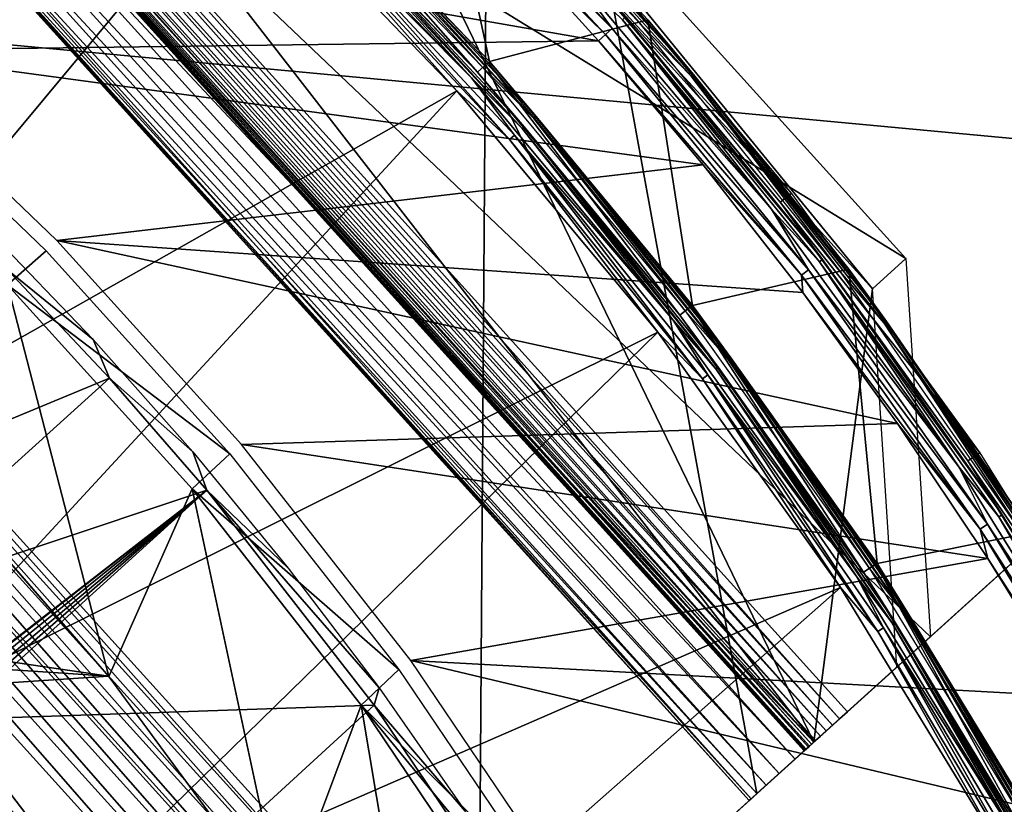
# Model space of a CAD drawing. Header units: millimetres. Extents: x -30.2 to 30.2, y -30.2 to 30.2.
# Tile 253 of 256: x 18.6 to 25.3, y 14.5 to 19.8. Entities that reach past the tile are written whole.
import ezdxf

# ---------------------------------------------------------------- set-up
doc = ezdxf.new("R2010")
doc.units = ezdxf.units.MM
doc.header["$LTSCALE"] = 52.148148
for name, color, linetype in [('1', 7, 'CONTINUOUS'), ('109', 7, 'CONTINUOUS'), ('11', 7, 'CONTINUOUS'), ('13', 7, 'CONTINUOUS'), ('146', 7, 'CONTINUOUS'), ('155', 7, 'CONTINUOUS'), ('157', 7, 'CONTINUOUS'), ('23', 7, 'CONTINUOUS'), ('296', 7, 'CONTINUOUS'), ('297', 7, 'CONTINUOUS'), ('299', 7, 'CONTINUOUS'), ('3', 7, 'CONTINUOUS'), ('300', 7, 'CONTINUOUS'), ('301', 7, 'CONTINUOUS'), ('302', 7, 'CONTINUOUS'), ('303', 7, 'CONTINUOUS'), ('304', 7, 'CONTINUOUS'), ('305', 7, 'CONTINUOUS'), ('306', 7, 'CONTINUOUS'), ('307', 7, 'CONTINUOUS'), ('308', 7, 'CONTINUOUS'), ('309', 7, 'CONTINUOUS'), ('32', 7, 'CONTINUOUS'), ('5', 7, 'CONTINUOUS'), ('6', 7, 'CONTINUOUS'), ('65', 7, 'CONTINUOUS'), ('66', 7, 'CONTINUOUS'), ('68', 7, 'CONTINUOUS'), ('69', 7, 'CONTINUOUS'), ('82', 7, 'CONTINUOUS'), ('9', 7, 'CONTINUOUS'), ('95', 7, 'CONTINUOUS')]:
    doc.layers.add(name, color=color, linetype=linetype)

msp = doc.modelspace()

# ---------------------------------------------------------------- linework, layer by layer
at = {"layer": '1', "color": 251, "linetype": 'Continuous', "true_color": 0x4c4c4c}
for points in [[(20.1019, 20.8499, 6.0125), (18.5263, 22.2617, 6.0125), (15.063, 17.6365, 6.367), (20.1019, 20.8499, 6.0125)], [(16.4003, 16.4003, 6.367), (20.1019, 20.8499, 6.0125), (15.063, 17.6365, 6.367), (16.4003, 16.4003, 6.367)], [(21.5702, 19.327, 6.0125), (20.1019, 20.8499, 6.0125), (16.4003, 16.4003, 6.367), (21.5702, 19.327, 6.0125)], [(17.6365, 15.063, 6.367), (21.5702, 19.327, 6.0125), (16.4003, 16.4003, 6.367), (17.6365, 15.063, 6.367)], [(22.9234, 17.7009, 6.0125), (21.5702, 19.327, 6.0125), (17.6365, 15.063, 6.367), (22.9234, 17.7009, 6.0125)], [(18.764, 13.6328, 6.367), (22.9234, 17.7009, 6.0125), (17.6365, 15.063, 6.367), (18.764, 13.6328, 6.367)], [(24.1543, 15.9804, 6.0125), (22.9234, 17.7009, 6.0125), (18.764, 13.6328, 6.367), (24.1543, 15.9804, 6.0125)], [(19.7757, 12.1186, 6.367), (24.1543, 15.9804, 6.0125), (18.764, 13.6328, 6.367), (19.7757, 12.1186, 6.367)], [(25.2564, 14.1746, 6.0125), (24.1543, 15.9804, 6.0125), (19.7757, 12.1186, 6.367), (25.2564, 14.1746, 6.0125)], [(18.764, 13.6328, 6.367), (17.6365, 15.063, 6.367), (14.0749, 10.226, 6.644), (18.764, 13.6328, 6.367)]]:
    msp.add_3dface(points, dxfattribs=at)
at = {"layer": '109', "color": 251, "linetype": 'Continuous', "true_color": 0x4c4c4c}
for points in [[(17.967, 15.0339, -71.7), (18.18, 15.0918, -48.7), (19.0689, 13.6091, -71.7), (17.967, 15.0339, -71.7)], [(18.18, 15.0918, -48.7), (19.3056, 13.6211, -48.7), (19.0689, 13.6091, -71.7), (18.18, 15.0918, -48.7)]]:
    msp.add_3dface(points, dxfattribs=at)
at = {"layer": '11', "color": 4, "linetype": 'Continuous'}
for points in [[(21.7894, 19.5234, -0.1933), (20.3061, 21.0618, -0.1933), (20.6816, 20.6816, -0.1429), (21.7894, 19.5234, -0.1933)], [(20.2639, 21.018, -0.0562), (21.7441, 19.4828, -0.0562), (20.667, 20.667, -0.0962), (20.2639, 21.018, -0.0562)], [(20.6816, 20.6816, -0.1429), (20.667, 20.667, -0.0962), (22.0887, 19.1399, -0.0962), (20.6816, 20.6816, -0.1429)], [(20.667, 20.667, -0.0962), (21.7441, 19.4828, -0.0562), (22.0887, 19.1399, -0.0962), (20.667, 20.667, -0.0962)], [(22.1043, 19.1535, -0.1429), (21.7894, 19.5234, -0.1933), (20.6816, 20.6816, -0.1429), (22.1043, 19.1535, -0.1429)], [(22.1043, 19.1535, -0.1429), (20.6816, 20.6816, -0.1429), (22.0887, 19.1399, -0.0962), (22.1043, 19.1535, -0.1429)], [(23.1564, 17.8808, -0.1933), (21.7894, 19.5234, -0.1933), (22.1043, 19.1535, -0.1429), (23.1564, 17.8808, -0.1933)], [(21.7441, 19.4828, -0.0562), (23.1082, 17.8436, -0.0562), (22.0887, 19.1399, -0.0962), (21.7441, 19.4828, -0.0562)], [(22.1043, 19.1535, -0.1429), (22.0887, 19.1399, -0.0962), (23.3978, 17.5154, -0.0962), (22.1043, 19.1535, -0.1429)], [(22.0887, 19.1399, -0.0962), (23.1082, 17.8436, -0.0562), (23.3978, 17.5154, -0.0962), (22.0887, 19.1399, -0.0962)], [(23.4144, 17.5278, -0.1429), (23.1564, 17.8808, -0.1933), (22.1043, 19.1535, -0.1429), (23.4144, 17.5278, -0.1429)], [(23.4144, 17.5278, -0.1429), (22.1043, 19.1535, -0.1429), (23.3978, 17.5154, -0.0962), (23.4144, 17.5278, -0.1429)], [(23.1082, 17.8436, -0.0562), (24.3491, 16.1092, -0.0562), (23.3978, 17.5154, -0.0962), (23.1082, 17.8436, -0.0562)], [(24.3998, 16.1428, -0.1933), (23.1564, 17.8808, -0.1933), (23.4144, 17.5278, -0.1429), (24.3998, 16.1428, -0.1933)], [(23.4144, 17.5278, -0.1429), (23.3978, 17.5154, -0.0962), (24.5877, 15.8016, -0.0962), (23.4144, 17.5278, -0.1429)], [(23.3978, 17.5154, -0.0962), (24.3491, 16.1092, -0.0562), (24.5877, 15.8016, -0.0962), (23.3978, 17.5154, -0.0962)], [(24.6052, 15.8128, -0.1429), (24.3998, 16.1428, -0.1933), (23.4144, 17.5278, -0.1429), (24.6052, 15.8128, -0.1429)], [(24.6052, 15.8128, -0.1429), (23.4144, 17.5278, -0.1429), (24.5877, 15.8016, -0.0962), (24.6052, 15.8128, -0.1429)], [(25.5131, 14.3186, -0.1933), (24.3998, 16.1428, -0.1933), (24.6052, 15.8128, -0.1429), (25.5131, 14.3186, -0.1933)], [(24.3491, 16.1092, -0.0562), (25.46, 14.2888, -0.0562), (24.5877, 15.8016, -0.0962), (24.3491, 16.1092, -0.0562)], [(24.6052, 15.8128, -0.1429), (24.5877, 15.8016, -0.0962), (25.6524, 14.0072, -0.0962), (24.6052, 15.8128, -0.1429)], [(24.5877, 15.8016, -0.0962), (25.46, 14.2888, -0.0562), (25.6524, 14.0072, -0.0962), (24.5877, 15.8016, -0.0962)], [(25.6706, 14.0172, -0.1429), (25.5131, 14.3186, -0.1933), (24.6052, 15.8128, -0.1429), (25.6706, 14.0172, -0.1429)], [(25.6706, 14.0172, -0.1429), (24.6052, 15.8128, -0.1429), (25.6524, 14.0072, -0.0962), (25.6706, 14.0172, -0.1429)]]:
    msp.add_3dface(points, dxfattribs=at)
at = {"layer": '13', "color": 4, "linetype": 'Continuous'}
for points in [[(21.3851, 21.3851, -29.7933), (22.8562, 19.805, -29.7933), (21.7512, 21.0049, -29.8463), (21.3851, 21.3851, -29.7933)], [(22.8138, 19.7683, -29.939), (21.3454, 21.3454, -29.939), (21.7374, 20.9916, -29.8961), (22.8138, 19.7683, -29.939)], [(21.7512, 21.0049, -29.8463), (23.1635, 19.4365, -29.8463), (21.7374, 20.9916, -29.8961), (21.7512, 21.0049, -29.8463)], [(23.1635, 19.4365, -29.8463), (23.1488, 19.4241, -29.8961), (21.7374, 20.9916, -29.8961), (23.1635, 19.4365, -29.8463)], [(23.1488, 19.4241, -29.8961), (22.8138, 19.7683, -29.939), (21.7374, 20.9916, -29.8961), (23.1488, 19.4241, -29.8961)], [(21.7512, 21.0049, -29.8463), (22.8562, 19.805, -29.7933), (23.1635, 19.4365, -29.8463), (21.7512, 21.0049, -29.8463)], [(24.1659, 18.0904, -29.939), (22.8138, 19.7683, -29.939), (23.1488, 19.4241, -29.8961), (24.1659, 18.0904, -29.939)], [(22.8562, 19.805, -29.7933), (24.2109, 18.124, -29.7933), (23.1635, 19.4365, -29.8463), (22.8562, 19.805, -29.7933)], [(23.1635, 19.4365, -29.8463), (24.4629, 17.7733, -29.8463), (23.1488, 19.4241, -29.8961), (23.1635, 19.4365, -29.8463)], [(23.1635, 19.4365, -29.8463), (24.2109, 18.124, -29.7933), (24.4629, 17.7733, -29.8463), (23.1635, 19.4365, -29.8463)], [(24.4629, 17.7733, -29.8463), (24.4474, 17.7621, -29.8961), (23.1488, 19.4241, -29.8961), (24.4629, 17.7733, -29.8463)], [(24.4474, 17.7621, -29.8961), (24.1659, 18.0904, -29.939), (23.1488, 19.4241, -29.8961), (24.4474, 17.7621, -29.8961)], [(24.2109, 18.124, -29.7933), (25.4421, 16.3507, -29.7933), (24.4629, 17.7733, -29.8463), (24.2109, 18.124, -29.7933)], [(25.3949, 16.3203, -29.939), (24.1659, 18.0904, -29.939), (24.4474, 17.7621, -29.8961), (25.3949, 16.3203, -29.939)], [(24.4629, 17.7733, -29.8463), (25.6431, 16.0236, -29.8463), (24.4474, 17.7621, -29.8961), (24.4629, 17.7733, -29.8463)], [(24.4629, 17.7733, -29.8463), (25.4421, 16.3507, -29.7933), (25.6431, 16.0236, -29.8463), (24.4629, 17.7733, -29.8463)], [(25.6431, 16.0236, -29.8463), (25.6268, 16.0134, -29.8961), (24.4474, 17.7621, -29.8961), (25.6431, 16.0236, -29.8463)], [(25.6268, 16.0134, -29.8961), (25.3949, 16.3203, -29.939), (24.4474, 17.7621, -29.8961), (25.6268, 16.0134, -29.8961)]]:
    msp.add_3dface(points, dxfattribs=at)
at = {"layer": '146', "color": 251, "linetype": 'Continuous', "true_color": 0x4c4c4c}
for points in [[(19.1215, 17.6499, -46), (18.5459, 18.1191, -48.7), (18.4214, 18.3794, -46), (19.1215, 17.6499, -46)], [(18.5459, 18.1191, -48.7), (19.1215, 17.6499, -46), (19.2309, 17.3904, -48.7), (18.5459, 18.1191, -48.7)], [(19.1215, 17.6499, -46), (19.7931, 16.8933, -46), (19.2309, 17.3904, -48.7), (19.1215, 17.6499, -46)], [(19.7931, 16.8933, -46), (19.8873, 16.6357, -48.7), (19.2309, 17.3904, -48.7), (19.7931, 16.8933, -46)], [(20.4349, 16.111, -46), (19.8873, 16.6357, -48.7), (19.7931, 16.8933, -46), (20.4349, 16.111, -46)], [(21.0136, 15.1872, -48.7), (19.8873, 16.6357, -48.7), (21.0459, 15.3042, -46), (21.0136, 15.1872, -48.7)], [(21.0459, 15.3042, -46), (19.8873, 16.6357, -48.7), (20.4349, 16.111, -46), (21.0459, 15.3042, -46)], [(21.625, 14.4744, -46), (21.0136, 15.1872, -48.7), (21.0459, 15.3042, -46), (21.625, 14.4744, -46)], [(22.0292, 13.6734, -48.7), (21.0136, 15.1872, -48.7), (21.625, 14.4744, -46), (22.0292, 13.6734, -48.7)]]:
    msp.add_3dface(points, dxfattribs=at)
at = {"layer": '155', "color": 251, "linetype": 'Continuous', "true_color": 0x4c4c4c}
for points in [[(19.8873, 16.6357, -48.7), (18.0576, 15.1578, -56.2064), (18.0031, 15.1672, -58.7), (19.8873, 16.6357, -48.7)], [(19.8873, 16.6357, -48.7), (18.0031, 15.1672, -58.7), (18.0679, 15.2258, -58.7), (19.8873, 16.6357, -48.7)], [(19.8873, 16.6357, -48.7), (18.0915, 15.1297, -53.7086), (18.0576, 15.1578, -56.2064), (19.8873, 16.6357, -48.7)], [(19.8873, 16.6357, -48.7), (18.1255, 15.1015, -51.2064), (18.0915, 15.1297, -53.7086), (19.8873, 16.6357, -48.7)], [(19.8873, 16.6357, -48.7), (18.18, 15.0918, -48.7), (18.1255, 15.1015, -51.2064), (19.8873, 16.6357, -48.7)]]:
    msp.add_3dface(points, dxfattribs=at)
at = {"layer": '157', "color": 251, "linetype": 'Continuous', "true_color": 0x4c4c4c}
for points in [[(18.5459, 18.1191, -48.7), (19.2309, 17.3904, -48.7), (16.9606, 16.4503, -58.7), (18.5459, 18.1191, -48.7)], [(16.9606, 16.4503, -58.7), (19.2309, 17.3904, -48.7), (17.525, 15.8477, -58.7), (16.9606, 16.4503, -58.7)], [(19.2309, 17.3904, -48.7), (19.8873, 16.6357, -48.7), (17.525, 15.8477, -58.7), (19.2309, 17.3904, -48.7)], [(19.8873, 16.6357, -48.7), (18.0679, 15.2258, -58.7), (17.525, 15.8477, -58.7), (19.8873, 16.6357, -48.7)]]:
    msp.add_3dface(points, dxfattribs=at)
at = {"layer": '23', "color": 251, "linetype": 'Continuous', "true_color": 0x4c4c4c}
for points in [[(18.8046, 18.2484, -36.0965), (18.5449, 18.0194, -46), (17.4742, 19.5262, -36.0965), (18.8046, 18.2484, -36.0965)], [(20.0419, 16.8802, -36.0965), (18.5449, 18.0194, -46), (18.8046, 18.2484, -36.0965), (20.0419, 16.8802, -36.0965)], [(19.788, 16.6447, -46), (18.5449, 18.0194, -46), (20.0419, 16.8802, -36.0965), (19.788, 16.6447, -46)], [(21.1798, 15.4284, -36.0965), (19.788, 16.6447, -46), (20.0419, 16.8802, -36.0965), (21.1798, 15.4284, -36.0965)], [(20.9267, 15.1883, -46), (19.788, 16.6447, -46), (21.1798, 15.4284, -36.0965), (20.9267, 15.1883, -46)], [(22.2128, 13.9001, -36.0965), (20.9267, 15.1883, -46), (21.1798, 15.4284, -36.0965), (22.2128, 13.9001, -36.0965)], [(21.9615, 13.6495, -46), (20.9267, 15.1883, -46), (22.0872, 13.7748, -41.0481), (21.9615, 13.6495, -46)], [(22.0872, 13.7748, -41.0481), (20.9267, 15.1883, -46), (22.2128, 13.9001, -36.0965), (22.0872, 13.7748, -41.0481)]]:
    msp.add_3dface(points, dxfattribs=at)
at = {"layer": '296', "color": 25, "linetype": 'Continuous', "true_color": 0x996633}
for points in [[(14.3227, 19.6931, -123.2), (21.0299, 12.276, -123.2), (13.5342, 18.98, -123.2), (14.3227, 19.6931, -123.2)], [(21.0299, 12.276, -123.2), (14.7151, 14.3792, -123.2), (13.5342, 18.98, -123.2), (21.0299, 12.276, -123.2)]]:
    msp.add_3dface(points, dxfattribs=at)
at = {"layer": '297', "color": 25, "linetype": 'Continuous', "true_color": 0x996633}
for points in [[(28.5182, 19.0476, -100.4393), (28.557, 19.0827, -100.273), (21.3725, 12.5858, -122.3913), (28.5182, 19.0476, -100.4393)], [(21.3725, 12.5858, -122.3913), (28.557, 19.0827, -100.273), (28.1755, 18.7378, -100.2479), (21.3725, 12.5858, -122.3913)], [(21.7151, 12.8957, -122.5827), (28.5182, 19.0476, -100.4393), (21.3725, 12.5858, -122.3913), (21.7151, 12.8957, -122.5827)], [(28.5403, 19.0676, -99.7559), (23.9443, 14.9115, -80.103), (23.5906, 14.5916, -80.2534), (28.5403, 19.0676, -99.7559)], [(28.1866, 18.7478, -99.9062), (28.5403, 19.0676, -99.7559), (23.5906, 14.5916, -80.2534), (28.1866, 18.7478, -99.9062)], [(23.7403, 14.727, -78.9419), (24.2001, 15.1428, -79.009), (24.759, 15.6482, -78.4308), (23.7403, 14.727, -78.9419)], [(23.848, 14.8244, -78.765), (23.7403, 14.727, -78.9419), (24.759, 15.6482, -78.4308), (23.848, 14.8244, -78.765)], [(23.9744, 14.9387, -78.6123), (23.848, 14.8244, -78.765), (24.759, 15.6482, -78.4308), (23.9744, 14.9387, -78.6123)], [(24.5332, 15.444, -78.0341), (23.9744, 14.9387, -78.6123), (24.759, 15.6482, -78.4308), (24.5332, 15.444, -78.0341)], [(24.1482, 15.0958, -79.068), (24.2001, 15.1428, -79.009), (23.6538, 14.6488, -79.1389), (24.1482, 15.0958, -79.068)], [(23.6538, 14.6488, -79.1389), (24.2001, 15.1428, -79.009), (23.7403, 14.727, -78.9419), (23.6538, 14.6488, -79.1389)], [(24.1004, 15.0527, -79.1332), (24.1482, 15.0958, -79.068), (23.6538, 14.6488, -79.1389), (24.1004, 15.0527, -79.1332)], [(24.0192, 14.9793, -79.2798), (24.0573, 15.0137, -79.204), (23.5906, 14.5916, -79.3512), (24.0192, 14.9793, -79.2798)], [(23.5906, 14.5916, -79.3512), (24.0573, 15.0137, -79.204), (23.6538, 14.6488, -79.1389), (23.5906, 14.5916, -79.3512)], [(24.0573, 15.0137, -79.204), (24.1004, 15.0527, -79.1332), (23.6538, 14.6488, -79.1389), (24.0573, 15.0137, -79.204)], [(23.9592, 14.925, -79.4439), (23.9864, 14.9496, -79.36), (23.552, 14.5568, -79.5741), (23.9592, 14.925, -79.4439)], [(23.552, 14.5568, -79.5741), (23.9864, 14.9496, -79.36), (23.5906, 14.5916, -79.3512), (23.552, 14.5568, -79.5741)], [(23.9378, 14.9056, -79.5309), (23.9592, 14.925, -79.4439), (23.552, 14.5568, -79.5741), (23.9378, 14.9056, -79.5309)], [(23.9864, 14.9496, -79.36), (24.0192, 14.9793, -79.2798), (23.5906, 14.5916, -79.3512), (23.9864, 14.9496, -79.36)], [(23.913, 14.8832, -79.7108), (23.9224, 14.8916, -79.6201), (23.5391, 14.5451, -79.8023), (23.913, 14.8832, -79.7108)], [(23.5391, 14.5451, -79.8023), (23.9224, 14.8916, -79.6201), (23.552, 14.5568, -79.5741), (23.5391, 14.5451, -79.8023)], [(23.9099, 14.8804, -79.8023), (23.913, 14.8832, -79.7108), (23.5391, 14.5451, -79.8023), (23.9099, 14.8804, -79.8023)], [(23.552, 14.5568, -80.0305), (23.9099, 14.8804, -79.8023), (23.5391, 14.5451, -79.8023), (23.552, 14.5568, -80.0305)], [(23.9443, 14.9115, -80.103), (23.9186, 14.8882, -79.9544), (23.552, 14.5568, -80.0305), (23.9443, 14.9115, -80.103)], [(23.5906, 14.5916, -80.2534), (23.9443, 14.9115, -80.103), (23.552, 14.5568, -80.0305), (23.5906, 14.5916, -80.2534)], [(23.9224, 14.8916, -79.6201), (23.9378, 14.9056, -79.5309), (23.552, 14.5568, -79.5741), (23.9224, 14.8916, -79.6201)], [(23.9186, 14.8882, -79.9544), (23.9099, 14.8804, -79.8023), (23.552, 14.5568, -80.0305), (23.9186, 14.8882, -79.9544)]]:
    msp.add_3dface(points, dxfattribs=at)
at = {"layer": '299', "color": 25, "linetype": 'Continuous', "true_color": 0x996633}
for points in [[(21.6579, 12.8439, -122.732), (14.9507, 20.261, -122.732), (15.0079, 20.3127, -122.5827), (21.6579, 12.8439, -122.732)], [(21.7151, 12.8957, -122.5827), (21.6579, 12.8439, -122.732), (15.0079, 20.3127, -122.5827), (21.7151, 12.8957, -122.5827)], [(21.5829, 12.7761, -122.8663), (14.8757, 20.1932, -122.8663), (14.9507, 20.261, -122.732), (21.5829, 12.7761, -122.8663)], [(21.6579, 12.8439, -122.732), (21.5829, 12.7761, -122.8663), (14.9507, 20.261, -122.732), (21.6579, 12.8439, -122.732)], [(21.4923, 12.6942, -122.9818), (14.7851, 20.1113, -122.9818), (14.8757, 20.1932, -122.8663), (21.4923, 12.6942, -122.9818)], [(21.5829, 12.7761, -122.8663), (21.4923, 12.6942, -122.9818), (14.8757, 20.1932, -122.8663), (21.5829, 12.7761, -122.8663)], [(21.3887, 12.6004, -123.0752), (14.6814, 20.0175, -123.0752), (14.7851, 20.1113, -122.9818), (21.3887, 12.6004, -123.0752)], [(21.4923, 12.6942, -122.9818), (21.3887, 12.6004, -123.0752), (14.7851, 20.1113, -122.9818), (21.4923, 12.6942, -122.9818)], [(21.2748, 12.4975, -123.1439), (14.5676, 19.9146, -123.1439), (14.6814, 20.0175, -123.0752), (21.2748, 12.4975, -123.1439)], [(21.3887, 12.6004, -123.0752), (21.2748, 12.4975, -123.1439), (14.6814, 20.0175, -123.0752), (21.3887, 12.6004, -123.0752)], [(21.1541, 12.3883, -123.1859), (14.4469, 19.8054, -123.1859), (14.5676, 19.9146, -123.1439), (21.1541, 12.3883, -123.1859)], [(21.2748, 12.4975, -123.1439), (21.1541, 12.3883, -123.1859), (14.5676, 19.9146, -123.1439), (21.2748, 12.4975, -123.1439)], [(21.0299, 12.276, -123.2), (14.3227, 19.6931, -123.2), (14.4469, 19.8054, -123.1859), (21.0299, 12.276, -123.2)], [(21.1541, 12.3883, -123.1859), (21.0299, 12.276, -123.2), (14.4469, 19.8054, -123.1859), (21.1541, 12.3883, -123.1859)]]:
    msp.add_3dface(points, dxfattribs=at)
at = {"layer": '3', "color": 251, "linetype": 'Continuous', "true_color": 0x4c4c4c}
for points in [[(21.709, 19.4513, 5.8165), (20.2992, 21.0546, 0.2035), (20.2312, 20.9841, 5.8165), (21.709, 19.4513, 5.8165)], [(21.7819, 19.5167, 0.2035), (20.2992, 21.0546, 0.2035), (21.709, 19.4513, 5.8165), (21.7819, 19.5167, 0.2035)], [(23.0709, 17.8148, 5.8165), (21.7819, 19.5167, 0.2035), (21.709, 19.4513, 5.8165), (23.0709, 17.8148, 5.8165)], [(23.1485, 17.8747, 0.2035), (21.7819, 19.5167, 0.2035), (23.0709, 17.8148, 5.8165), (23.1485, 17.8747, 0.2035)], [(24.3098, 16.0832, 5.8165), (23.1485, 17.8747, 0.2035), (23.0709, 17.8148, 5.8165), (24.3098, 16.0832, 5.8165)], [(24.3915, 16.1372, 0.2035), (23.1485, 17.8747, 0.2035), (24.3098, 16.0832, 5.8165), (24.3915, 16.1372, 0.2035)], [(25.4189, 14.2658, 5.8165), (24.3915, 16.1372, 0.2035), (24.3098, 16.0832, 5.8165), (25.4189, 14.2658, 5.8165)], [(25.5043, 14.3137, 0.2035), (24.3915, 16.1372, 0.2035), (25.4189, 14.2658, 5.8165), (25.5043, 14.3137, 0.2035)]]:
    msp.add_3dface(points, dxfattribs=at)
at = {"layer": '300', "color": 25, "linetype": 'Continuous', "true_color": 0x996633}
for points in [[(21.7151, 12.8957, -122.5827), (15.0079, 20.3127, -122.5827), (21.8109, 26.4647, -100.4393), (21.7151, 12.8957, -122.5827)], [(28.5182, 19.0476, -100.4393), (21.7151, 12.8957, -122.5827), (21.8109, 26.4647, -100.4393), (28.5182, 19.0476, -100.4393)]]:
    msp.add_3dface(points, dxfattribs=at)
at = {"layer": '301', "color": 25, "linetype": 'Continuous', "true_color": 0x996633}
for points in [[(28.5182, 19.0476, -100.4393), (21.8109, 26.4647, -100.4393), (21.8498, 26.4998, -100.273), (28.5182, 19.0476, -100.4393)], [(28.5683, 19.0929, -99.9261), (21.861, 26.51, -99.9261), (21.8331, 26.4847, -99.7559), (28.5683, 19.0929, -99.9261)], [(28.5403, 19.0676, -99.7559), (28.5683, 19.0929, -99.9261), (21.8331, 26.4847, -99.7559), (28.5403, 19.0676, -99.7559)], [(28.557, 19.0827, -100.273), (21.8498, 26.4998, -100.273), (21.8667, 26.5151, -100.1002), (28.557, 19.0827, -100.273)], [(28.557, 19.0827, -100.273), (28.5182, 19.0476, -100.4393), (21.8498, 26.4998, -100.273), (28.557, 19.0827, -100.273)], [(28.5739, 19.098, -100.1002), (21.8667, 26.5151, -100.1002), (21.861, 26.51, -99.9261), (28.5739, 19.098, -100.1002)], [(28.5683, 19.0929, -99.9261), (28.5739, 19.098, -100.1002), (21.861, 26.51, -99.9261), (28.5683, 19.0929, -99.9261)], [(28.5739, 19.098, -100.1002), (28.557, 19.0827, -100.273), (21.8667, 26.5151, -100.1002), (28.5739, 19.098, -100.1002)]]:
    msp.add_3dface(points, dxfattribs=at)
at = {"layer": '302', "color": 25, "linetype": 'Continuous', "true_color": 0x996633}
for points in [[(28.5403, 19.0676, -99.7559), (21.8331, 26.4847, -99.7559), (17.237, 22.3285, -80.103), (28.5403, 19.0676, -99.7559)], [(23.9443, 14.9115, -80.103), (28.5403, 19.0676, -99.7559), (17.237, 22.3285, -80.103), (23.9443, 14.9115, -80.103)]]:
    msp.add_3dface(points, dxfattribs=at)
at = {"layer": '303', "color": 25, "linetype": 'Continuous', "true_color": 0x996633}
for points in [[(28.1755, 18.7378, -100.2479), (21.4683, 26.1548, -100.2479), (14.6653, 20.0029, -122.3913), (28.1755, 18.7378, -100.2479)], [(21.3725, 12.5858, -122.3913), (28.1755, 18.7378, -100.2479), (14.6653, 20.0029, -122.3913), (21.3725, 12.5858, -122.3913)]]:
    msp.add_3dface(points, dxfattribs=at)
at = {"layer": '304', "color": 25, "linetype": 'Continuous', "true_color": 0x996633}
for points in [[(23.5906, 14.5916, -80.2534), (16.8833, 22.0087, -80.2534), (21.4794, 26.1648, -99.9062), (23.5906, 14.5916, -80.2534)], [(28.1866, 18.7478, -99.9062), (23.5906, 14.5916, -80.2534), (21.4794, 26.1648, -99.9062), (28.1866, 18.7478, -99.9062)]]:
    msp.add_3dface(points, dxfattribs=at)
at = {"layer": '305', "color": 25, "linetype": 'Continuous', "true_color": 0x996633}
for points in [[(20.3443, 22.4419, -76.8166), (24.3686, 17.9917, -76.8166), (20.57, 22.6461, -77.2133), (20.3443, 22.4419, -76.8166)], [(24.3686, 17.9917, -76.8166), (24.5944, 18.1958, -77.2133), (20.57, 22.6461, -77.2133), (24.3686, 17.9917, -76.8166)]]:
    msp.add_3dface(points, dxfattribs=at)
at = {"layer": '306', "color": 25, "linetype": 'Continuous', "true_color": 0x996633}
for points in [[(24.1482, 15.0958, -79.068), (17.4409, 22.5129, -79.068), (17.4929, 22.5599, -79.009), (24.1482, 15.0958, -79.068)], [(24.2001, 15.1428, -79.009), (24.1482, 15.0958, -79.068), (17.4929, 22.5599, -79.009), (24.2001, 15.1428, -79.009)], [(24.1004, 15.0527, -79.1332), (17.3932, 22.4698, -79.1332), (17.4409, 22.5129, -79.068), (24.1004, 15.0527, -79.1332)], [(24.1482, 15.0958, -79.068), (24.1004, 15.0527, -79.1332), (17.4409, 22.5129, -79.068), (24.1482, 15.0958, -79.068)], [(24.0192, 14.9793, -79.2798), (17.312, 22.3963, -79.2798), (17.3501, 22.4308, -79.204), (24.0192, 14.9793, -79.2798)], [(24.0573, 15.0137, -79.204), (17.3501, 22.4308, -79.204), (17.3932, 22.4698, -79.1332), (24.0573, 15.0137, -79.204)], [(24.0573, 15.0137, -79.204), (24.0192, 14.9793, -79.2798), (17.3501, 22.4308, -79.204), (24.0573, 15.0137, -79.204)], [(24.1004, 15.0527, -79.1332), (24.0573, 15.0137, -79.204), (17.3932, 22.4698, -79.1332), (24.1004, 15.0527, -79.1332)], [(23.9592, 14.925, -79.4439), (17.252, 22.342, -79.4439), (17.2792, 22.3667, -79.36), (23.9592, 14.925, -79.4439)], [(23.9864, 14.9496, -79.36), (17.2792, 22.3667, -79.36), (17.312, 22.3963, -79.2798), (23.9864, 14.9496, -79.36)], [(23.9864, 14.9496, -79.36), (23.9592, 14.925, -79.4439), (17.2792, 22.3667, -79.36), (23.9864, 14.9496, -79.36)], [(24.0192, 14.9793, -79.2798), (23.9864, 14.9496, -79.36), (17.312, 22.3963, -79.2798), (24.0192, 14.9793, -79.2798)], [(23.9186, 14.8882, -79.9544), (17.2113, 22.3053, -79.9544), (17.2027, 22.2975, -79.8023), (23.9186, 14.8882, -79.9544)], [(23.9099, 14.8804, -79.8023), (17.2027, 22.2975, -79.8023), (17.2058, 22.3003, -79.7108), (23.9099, 14.8804, -79.8023)], [(23.9099, 14.8804, -79.8023), (23.9186, 14.8882, -79.9544), (17.2027, 22.2975, -79.8023), (23.9099, 14.8804, -79.8023)], [(23.913, 14.8832, -79.7108), (17.2058, 22.3003, -79.7108), (17.2151, 22.3087, -79.6201), (23.913, 14.8832, -79.7108)], [(23.913, 14.8832, -79.7108), (23.9099, 14.8804, -79.8023), (17.2058, 22.3003, -79.7108), (23.913, 14.8832, -79.7108)], [(23.9443, 14.9115, -80.103), (17.237, 22.3285, -80.103), (17.2113, 22.3053, -79.9544), (23.9443, 14.9115, -80.103)], [(23.9186, 14.8882, -79.9544), (23.9443, 14.9115, -80.103), (17.2113, 22.3053, -79.9544), (23.9186, 14.8882, -79.9544)], [(23.9224, 14.8916, -79.6201), (17.2151, 22.3087, -79.6201), (17.2306, 22.3227, -79.5309), (23.9224, 14.8916, -79.6201)], [(23.9224, 14.8916, -79.6201), (23.913, 14.8832, -79.7108), (17.2151, 22.3087, -79.6201), (23.9224, 14.8916, -79.6201)], [(23.9378, 14.9056, -79.5309), (17.2306, 22.3227, -79.5309), (17.252, 22.342, -79.4439), (23.9378, 14.9056, -79.5309)], [(23.9378, 14.9056, -79.5309), (23.9224, 14.8916, -79.6201), (17.2306, 22.3227, -79.5309), (23.9378, 14.9056, -79.5309)], [(23.9592, 14.925, -79.4439), (23.9378, 14.9056, -79.5309), (17.252, 22.342, -79.4439), (23.9592, 14.925, -79.4439)]]:
    msp.add_3dface(points, dxfattribs=at)
at = {"layer": '307', "color": 25, "linetype": 'Continuous', "true_color": 0x996633}
for points in [[(24.5944, 18.1958, -77.2133), (17.4929, 22.5599, -79.009), (20.57, 22.6461, -77.2133), (24.5944, 18.1958, -77.2133)], [(24.759, 15.6482, -78.4308), (24.2001, 15.1428, -79.009), (17.4929, 22.5599, -79.009), (24.759, 15.6482, -78.4308)], [(24.759, 15.6482, -78.4308), (17.4929, 22.5599, -79.009), (24.5944, 18.1958, -77.2133), (24.759, 15.6482, -78.4308)]]:
    msp.add_3dface(points, dxfattribs=at)
at = {"layer": '308', "color": 25, "linetype": 'Continuous', "true_color": 0x996633}
for points in [[(23.9744, 14.9387, -78.6123), (17.2671, 22.3558, -78.6123), (17.1407, 22.2415, -78.765), (23.9744, 14.9387, -78.6123)], [(23.848, 14.8244, -78.765), (17.1407, 22.2415, -78.765), (17.0331, 22.1441, -78.9419), (23.848, 14.8244, -78.765)], [(23.848, 14.8244, -78.765), (23.9744, 14.9387, -78.6123), (17.1407, 22.2415, -78.765), (23.848, 14.8244, -78.765)], [(23.7403, 14.727, -78.9419), (17.0331, 22.1441, -78.9419), (16.9466, 22.0659, -79.1389), (23.7403, 14.727, -78.9419)], [(23.7403, 14.727, -78.9419), (23.848, 14.8244, -78.765), (17.0331, 22.1441, -78.9419), (23.7403, 14.727, -78.9419)], [(23.6538, 14.6488, -79.1389), (16.9466, 22.0659, -79.1389), (16.8833, 22.0087, -79.3512), (23.6538, 14.6488, -79.1389)], [(23.6538, 14.6488, -79.1389), (23.7403, 14.727, -78.9419), (16.9466, 22.0659, -79.1389), (23.6538, 14.6488, -79.1389)], [(23.5391, 14.5451, -79.8023), (16.8319, 21.9621, -79.8023), (16.8448, 21.9738, -80.0305), (23.5391, 14.5451, -79.8023)], [(23.552, 14.5568, -79.5741), (16.8448, 21.9738, -79.5741), (16.8319, 21.9621, -79.8023), (23.552, 14.5568, -79.5741)], [(23.5391, 14.5451, -79.8023), (23.552, 14.5568, -79.5741), (16.8319, 21.9621, -79.8023), (23.5391, 14.5451, -79.8023)], [(23.552, 14.5568, -80.0305), (16.8448, 21.9738, -80.0305), (16.8833, 22.0087, -80.2534), (23.552, 14.5568, -80.0305)], [(23.5906, 14.5916, -79.3512), (16.8833, 22.0087, -79.3512), (16.8448, 21.9738, -79.5741), (23.5906, 14.5916, -79.3512)], [(23.552, 14.5568, -80.0305), (23.5391, 14.5451, -79.8023), (16.8448, 21.9738, -80.0305), (23.552, 14.5568, -80.0305)], [(23.552, 14.5568, -79.5741), (23.5906, 14.5916, -79.3512), (16.8448, 21.9738, -79.5741), (23.552, 14.5568, -79.5741)], [(23.5906, 14.5916, -80.2534), (23.552, 14.5568, -80.0305), (16.8833, 22.0087, -80.2534), (23.5906, 14.5916, -80.2534)], [(23.5906, 14.5916, -79.3512), (23.6538, 14.6488, -79.1389), (16.8833, 22.0087, -79.3512), (23.5906, 14.5916, -79.3512)]]:
    msp.add_3dface(points, dxfattribs=at)
at = {"layer": '309', "color": 25, "linetype": 'Continuous', "true_color": 0x996633}
for points in [[(17.2671, 22.3558, -78.6123), (23.9744, 14.9387, -78.6123), (17.826, 22.8611, -78.0341), (17.2671, 22.3558, -78.6123)], [(17.826, 22.8611, -78.0341), (23.9744, 14.9387, -78.6123), (20.3443, 22.4419, -76.8166), (17.826, 22.8611, -78.0341)], [(23.9744, 14.9387, -78.6123), (24.3686, 17.9917, -76.8166), (20.3443, 22.4419, -76.8166), (23.9744, 14.9387, -78.6123)], [(23.9744, 14.9387, -78.6123), (24.5332, 15.444, -78.0341), (24.3686, 17.9917, -76.8166), (23.9744, 14.9387, -78.6123)]]:
    msp.add_3dface(points, dxfattribs=at)
at = {"layer": '32', "color": 251, "linetype": 'Continuous', "true_color": 0x4c4c4c}
for points in [[(17.9247, 16.8787, -46), (18.5449, 18.0194, -46), (19.2258, 15.3805, -46), (17.9247, 16.8787, -46)], [(18.5449, 18.0194, -46), (19.788, 16.6447, -46), (19.2258, 15.3805, -46), (18.5449, 18.0194, -46)], [(19.2258, 15.3805, -46), (19.788, 16.6447, -46), (20.4004, 13.7842, -46), (19.2258, 15.3805, -46)], [(19.788, 16.6447, -46), (20.9267, 15.1883, -46), (20.4004, 13.7842, -46), (19.788, 16.6447, -46)], [(20.4004, 13.7842, -46), (20.9267, 15.1883, -46), (21.4434, 12.0984, -46), (20.4004, 13.7842, -46)], [(20.9267, 15.1883, -46), (21.9615, 13.6495, -46), (21.4434, 12.0984, -46), (20.9267, 15.1883, -46)]]:
    msp.add_3dface(points, dxfattribs=at)
at = {"layer": '5', "color": 251, "linetype": 'Continuous', "true_color": 0x4c4c4c}
for points in [[(20.193, 20.9445, 5.9508), (20.5452, 20.5452, 5.9821), (21.668, 19.4146, 5.9508), (20.193, 20.9445, 5.9508)], [(20.1019, 20.8499, 6.0125), (21.5702, 19.327, 6.0125), (20.5136, 20.5136, 6.0031), (20.1019, 20.8499, 6.0125)], [(20.5136, 20.5136, 6.0031), (21.9247, 18.9979, 6.0031), (20.5452, 20.5452, 5.9821), (20.5136, 20.5136, 6.0031)], [(20.5136, 20.5136, 6.0031), (21.5702, 19.327, 6.0125), (21.9247, 18.9979, 6.0031), (20.5136, 20.5136, 6.0031)], [(20.5452, 20.5452, 5.9821), (21.9247, 18.9979, 6.0031), (21.9586, 19.0272, 5.9821), (20.5452, 20.5452, 5.9821)], [(20.5452, 20.5452, 5.9821), (21.9586, 19.0272, 5.9821), (21.668, 19.4146, 5.9508), (20.5452, 20.5452, 5.9821)], [(21.668, 19.4146, 5.9508), (21.9586, 19.0272, 5.9821), (23.0274, 17.7812, 5.9508), (21.668, 19.4146, 5.9508)], [(21.5702, 19.327, 6.0125), (22.9234, 17.7009, 6.0125), (21.9247, 18.9979, 6.0031), (21.5702, 19.327, 6.0125)], [(21.9247, 18.9979, 6.0031), (23.2242, 17.3854, 6.0031), (21.9586, 19.0272, 5.9821), (21.9247, 18.9979, 6.0031)], [(21.9247, 18.9979, 6.0031), (22.9234, 17.7009, 6.0125), (23.2242, 17.3854, 6.0031), (21.9247, 18.9979, 6.0031)], [(21.9586, 19.0272, 5.9821), (23.2242, 17.3854, 6.0031), (23.26, 17.4122, 5.9821), (21.9586, 19.0272, 5.9821)], [(21.9586, 19.0272, 5.9821), (23.26, 17.4122, 5.9821), (23.0274, 17.7812, 5.9508), (21.9586, 19.0272, 5.9821)], [(23.0274, 17.7812, 5.9508), (23.26, 17.4122, 5.9821), (24.2639, 16.0528, 5.9508), (23.0274, 17.7812, 5.9508)], [(22.9234, 17.7009, 6.0125), (24.1543, 15.9804, 6.0125), (23.2242, 17.3854, 6.0031), (22.9234, 17.7009, 6.0125)], [(23.2242, 17.3854, 6.0031), (24.4053, 15.6843, 6.0031), (23.26, 17.4122, 5.9821), (23.2242, 17.3854, 6.0031)], [(23.2242, 17.3854, 6.0031), (24.1543, 15.9804, 6.0125), (24.4053, 15.6843, 6.0031), (23.2242, 17.3854, 6.0031)], [(23.26, 17.4122, 5.9821), (24.4053, 15.6843, 6.0031), (24.4429, 15.7085, 5.9821), (23.26, 17.4122, 5.9821)], [(23.26, 17.4122, 5.9821), (24.4429, 15.7085, 5.9821), (24.2639, 16.0528, 5.9508), (23.26, 17.4122, 5.9821)], [(24.2639, 16.0528, 5.9508), (24.4429, 15.7085, 5.9821), (25.3709, 14.2389, 5.9508), (24.2639, 16.0528, 5.9508)], [(24.1543, 15.9804, 6.0125), (25.2564, 14.1746, 6.0125), (24.4053, 15.6843, 6.0031), (24.1543, 15.9804, 6.0125)], [(24.4053, 15.6843, 6.0031), (25.462, 13.9033, 6.0031), (24.4429, 15.7085, 5.9821), (24.4053, 15.6843, 6.0031)], [(24.4053, 15.6843, 6.0031), (25.2564, 14.1746, 6.0125), (25.462, 13.9033, 6.0031), (24.4053, 15.6843, 6.0031)], [(24.4429, 15.7085, 5.9821), (25.462, 13.9033, 6.0031), (25.5013, 13.9247, 5.9821), (24.4429, 15.7085, 5.9821)], [(24.4429, 15.7085, 5.9821), (25.5013, 13.9247, 5.9821), (25.3709, 14.2389, 5.9508), (24.4429, 15.7085, 5.9821)]]:
    msp.add_3dface(points, dxfattribs=at)
at = {"layer": '6', "color": 251, "linetype": 'Continuous', "true_color": 0x4c4c4c}
for points in [[(21.709, 19.4513, 5.8165), (20.2312, 20.9841, 5.8165), (20.6062, 20.6062, 5.8653), (21.709, 19.4513, 5.8165)], [(20.193, 20.9445, 5.9508), (21.668, 19.4146, 5.9508), (20.5929, 20.5929, 5.9111), (20.193, 20.9445, 5.9508)], [(20.6062, 20.6062, 5.8653), (20.5929, 20.5929, 5.9111), (22.0095, 19.0714, 5.9111), (20.6062, 20.6062, 5.8653)], [(20.5929, 20.5929, 5.9111), (21.668, 19.4146, 5.9508), (22.0095, 19.0714, 5.9111), (20.5929, 20.5929, 5.9111)], [(22.0237, 19.0836, 5.8653), (21.709, 19.4513, 5.8165), (20.6062, 20.6062, 5.8653), (22.0237, 19.0836, 5.8653)], [(22.0237, 19.0836, 5.8653), (20.6062, 20.6062, 5.8653), (22.0095, 19.0714, 5.9111), (22.0237, 19.0836, 5.8653)], [(23.0709, 17.8148, 5.8165), (21.709, 19.4513, 5.8165), (22.0237, 19.0836, 5.8653), (23.0709, 17.8148, 5.8165)], [(21.668, 19.4146, 5.9508), (23.0274, 17.7812, 5.9508), (22.0095, 19.0714, 5.9111), (21.668, 19.4146, 5.9508)], [(22.0237, 19.0836, 5.8653), (22.0095, 19.0714, 5.9111), (23.314, 17.4526, 5.9111), (22.0237, 19.0836, 5.8653)], [(22.0095, 19.0714, 5.9111), (23.0274, 17.7812, 5.9508), (23.314, 17.4526, 5.9111), (22.0095, 19.0714, 5.9111)], [(23.329, 17.4639, 5.8653), (23.0709, 17.8148, 5.8165), (22.0237, 19.0836, 5.8653), (23.329, 17.4639, 5.8653)], [(23.329, 17.4639, 5.8653), (22.0237, 19.0836, 5.8653), (23.314, 17.4526, 5.9111), (23.329, 17.4639, 5.8653)], [(23.0274, 17.7812, 5.9508), (24.2639, 16.0528, 5.9508), (23.314, 17.4526, 5.9111), (23.0274, 17.7812, 5.9508)], [(24.3098, 16.0832, 5.8165), (23.0709, 17.8148, 5.8165), (23.329, 17.4639, 5.8653), (24.3098, 16.0832, 5.8165)], [(23.329, 17.4639, 5.8653), (23.314, 17.4526, 5.9111), (24.4997, 15.745, 5.9111), (23.329, 17.4639, 5.8653)], [(23.314, 17.4526, 5.9111), (24.2639, 16.0528, 5.9508), (24.4997, 15.745, 5.9111), (23.314, 17.4526, 5.9111)], [(24.5154, 15.7551, 5.8653), (24.3098, 16.0832, 5.8165), (23.329, 17.4639, 5.8653), (24.5154, 15.7551, 5.8653)], [(24.5154, 15.7551, 5.8653), (23.329, 17.4639, 5.8653), (24.4997, 15.745, 5.9111), (24.5154, 15.7551, 5.8653)], [(24.2639, 16.0528, 5.9508), (25.3709, 14.2389, 5.9508), (24.4997, 15.745, 5.9111), (24.2639, 16.0528, 5.9508)], [(25.4189, 14.2658, 5.8165), (24.3098, 16.0832, 5.8165), (24.5154, 15.7551, 5.8653), (25.4189, 14.2658, 5.8165)], [(24.5154, 15.7551, 5.8653), (24.4997, 15.745, 5.9111), (25.5605, 13.9571, 5.9111), (24.5154, 15.7551, 5.8653)], [(24.4997, 15.745, 5.9111), (25.3709, 14.2389, 5.9508), (25.5605, 13.9571, 5.9111), (24.4997, 15.745, 5.9111)], [(25.5769, 13.9661, 5.8653), (25.4189, 14.2658, 5.8165), (24.5154, 15.7551, 5.8653), (25.5769, 13.9661, 5.8653)], [(25.5769, 13.9661, 5.8653), (24.5154, 15.7551, 5.8653), (25.5605, 13.9571, 5.9111), (25.5769, 13.9661, 5.8653)]]:
    msp.add_3dface(points, dxfattribs=at)
at = {"layer": '65', "color": 251, "linetype": 'Continuous', "true_color": 0x4c4c4c}
for points in [[(17.5425, 19.599, -36), (16.1184, 20.7862, -36), (22.5247, 19.6624, -36), (17.5425, 19.599, -36)], [(22.5247, 19.6624, -36), (16.1184, 20.7862, -36), (21.7927, 20.471, -36), (22.5247, 19.6624, -36)], [(23.2279, 18.8266, -36), (17.5425, 19.599, -36), (22.5247, 19.6624, -36), (23.2279, 18.8266, -36)], [(18.8758, 18.3185, -36), (17.5425, 19.599, -36), (23.2279, 18.8266, -36), (18.8758, 18.3185, -36)], [(23.8993, 17.9669, -36), (18.8758, 18.3185, -36), (23.2279, 18.8266, -36), (23.8993, 17.9669, -36)], [(20.1187, 16.944, -36), (18.8758, 18.3185, -36), (24.5377, 17.0844, -36), (20.1187, 16.944, -36)], [(24.5377, 17.0844, -36), (18.8758, 18.3185, -36), (23.8993, 17.9669, -36), (24.5377, 17.0844, -36)], [(25.1454, 16.1763, -36), (20.1187, 16.944, -36), (24.5377, 17.0844, -36), (25.1454, 16.1763, -36)], [(21.2592, 15.4891, -36), (20.1187, 16.944, -36), (25.1454, 16.1763, -36), (21.2592, 15.4891, -36)], [(25.7201, 15.2463, -36), (21.2592, 15.4891, -36), (25.1454, 16.1763, -36), (25.7201, 15.2463, -36)], [(22.2975, 13.9531, -36), (21.2592, 15.4891, -36), (26.2591, 14.2984, -36), (22.2975, 13.9531, -36)], [(26.2591, 14.2984, -36), (21.2592, 15.4891, -36), (25.7201, 15.2463, -36), (26.2591, 14.2984, -36)]]:
    msp.add_3dface(points, dxfattribs=at)
at = {"layer": '66', "color": 251, "linetype": 'Continuous', "true_color": 0x4c4c4c}
for points in [[(23.8241, 18.6349, -30.2035), (22.3622, 20.222, -35.7544), (22.434, 20.287, -30.2035), (23.8241, 18.6349, -30.2035)], [(23.7478, 18.5752, -35.7544), (22.3622, 20.222, -35.7544), (23.8241, 18.6349, -30.2035), (23.7478, 18.5752, -35.7544)], [(25.0928, 16.8878, -30.2035), (23.7478, 18.5752, -35.7544), (23.8241, 18.6349, -30.2035), (25.0928, 16.8878, -30.2035)], [(25.0125, 16.8337, -35.7544), (23.7478, 18.5752, -35.7544), (25.0928, 16.8878, -30.2035), (25.0125, 16.8337, -35.7544)], [(26.2337, 15.0546, -30.2035), (25.0125, 16.8337, -35.7544), (25.0928, 16.8878, -30.2035), (26.2337, 15.0546, -30.2035)], [(26.1496, 15.0064, -35.7544), (25.0125, 16.8337, -35.7544), (26.2337, 15.0546, -30.2035), (26.1496, 15.0064, -35.7544)]]:
    msp.add_3dface(points, dxfattribs=at)
at = {"layer": '68', "color": 251, "linetype": 'Continuous', "true_color": 0x4c4c4c}
for points in [[(22.3068, 20.1719, -35.9283), (22.6854, 19.8056, -35.8776), (23.689, 18.5291, -35.9283), (22.3068, 20.1719, -35.9283)], [(22.3622, 20.222, -35.7544), (23.7478, 18.5752, -35.7544), (22.7046, 19.8224, -35.8182), (22.3622, 20.222, -35.7544)], [(22.7046, 19.8224, -35.8182), (24.032, 18.1903, -35.8182), (22.6854, 19.8056, -35.8776), (22.7046, 19.8224, -35.8182)], [(22.6854, 19.8056, -35.8776), (24.032, 18.1903, -35.8182), (24.0117, 18.1749, -35.8776), (22.6854, 19.8056, -35.8776)], [(22.6854, 19.8056, -35.8776), (24.0117, 18.1749, -35.8776), (23.689, 18.5291, -35.9283), (22.6854, 19.8056, -35.8776)], [(22.7046, 19.8224, -35.8182), (23.7478, 18.5752, -35.7544), (24.032, 18.1903, -35.8182), (22.7046, 19.8224, -35.8182)], [(23.7478, 18.5752, -35.7544), (25.0125, 16.8337, -35.7544), (24.032, 18.1903, -35.8182), (23.7478, 18.5752, -35.7544)], [(23.689, 18.5291, -35.9283), (24.0117, 18.1749, -35.8776), (24.9505, 16.792, -35.9283), (23.689, 18.5291, -35.9283)], [(24.032, 18.1903, -35.8182), (25.2424, 16.4696, -35.8182), (24.0117, 18.1749, -35.8776), (24.032, 18.1903, -35.8182)], [(24.0117, 18.1749, -35.8776), (25.2424, 16.4696, -35.8182), (25.221, 16.4557, -35.8776), (24.0117, 18.1749, -35.8776)], [(24.0117, 18.1749, -35.8776), (25.221, 16.4557, -35.8776), (24.9505, 16.792, -35.9283), (24.0117, 18.1749, -35.8776)], [(24.032, 18.1903, -35.8182), (25.0125, 16.8337, -35.7544), (25.2424, 16.4696, -35.8182), (24.032, 18.1903, -35.8182)], [(24.9505, 16.792, -35.9283), (25.221, 16.4557, -35.8776), (26.0848, 14.9692, -35.9283), (24.9505, 16.792, -35.9283)], [(25.0125, 16.8337, -35.7544), (26.1496, 15.0064, -35.7544), (25.2424, 16.4696, -35.8182), (25.0125, 16.8337, -35.7544)], [(25.2424, 16.4696, -35.8182), (26.3297, 14.6687, -35.8182), (25.221, 16.4557, -35.8776), (25.2424, 16.4696, -35.8182)], [(25.221, 16.4557, -35.8776), (26.3297, 14.6687, -35.8182), (26.3075, 14.6563, -35.8776), (25.221, 16.4557, -35.8776)], [(25.221, 16.4557, -35.8776), (26.3075, 14.6563, -35.8776), (26.0848, 14.9692, -35.9283), (25.221, 16.4557, -35.8776)], [(25.2424, 16.4696, -35.8182), (26.1496, 15.0064, -35.7544), (26.3297, 14.6687, -35.8182), (25.2424, 16.4696, -35.8182)]]:
    msp.add_3dface(points, dxfattribs=at)
at = {"layer": '69', "color": 251, "linetype": 'Continuous', "true_color": 0x4c4c4c}
for points in [[(21.1419, 21.2328, -35.9917), (21.1841, 21.2752, -35.9672), (22.6166, 19.7456, -35.9672), (21.1419, 21.2328, -35.9917)], [(22.5716, 19.7063, -35.9917), (21.7927, 20.471, -36), (21.1419, 21.2328, -35.9917), (22.5716, 19.7063, -35.9917)], [(22.5716, 19.7063, -35.9917), (21.1419, 21.2328, -35.9917), (22.6166, 19.7456, -35.9672), (22.5716, 19.7063, -35.9917)], [(21.1841, 21.2752, -35.9672), (22.3068, 20.1719, -35.9283), (22.6166, 19.7456, -35.9672), (21.1841, 21.2752, -35.9672)], [(22.5247, 19.6624, -36), (21.7927, 20.471, -36), (22.5716, 19.7063, -35.9917), (22.5247, 19.6624, -36)], [(22.3068, 20.1719, -35.9283), (23.689, 18.5291, -35.9283), (22.6166, 19.7456, -35.9672), (22.3068, 20.1719, -35.9283)], [(23.8912, 18.0838, -35.9917), (22.5247, 19.6624, -36), (22.5716, 19.7063, -35.9917), (23.8912, 18.0838, -35.9917)], [(22.5716, 19.7063, -35.9917), (22.6166, 19.7456, -35.9672), (23.9389, 18.1199, -35.9672), (22.5716, 19.7063, -35.9917)], [(23.8912, 18.0838, -35.9917), (22.5716, 19.7063, -35.9917), (23.9389, 18.1199, -35.9672), (23.8912, 18.0838, -35.9917)], [(22.6166, 19.7456, -35.9672), (23.689, 18.5291, -35.9283), (23.9389, 18.1199, -35.9672), (22.6166, 19.7456, -35.9672)], [(23.2279, 18.8266, -36), (22.5247, 19.6624, -36), (23.8912, 18.0838, -35.9917), (23.2279, 18.8266, -36)], [(23.8993, 17.9669, -36), (23.2279, 18.8266, -36), (23.8912, 18.0838, -35.9917), (23.8993, 17.9669, -36)], [(23.689, 18.5291, -35.9283), (24.9505, 16.792, -35.9283), (23.9389, 18.1199, -35.9672), (23.689, 18.5291, -35.9283)], [(23.8912, 18.0838, -35.9917), (23.9389, 18.1199, -35.9672), (25.1446, 16.4058, -35.9672), (23.8912, 18.0838, -35.9917)], [(23.9389, 18.1199, -35.9672), (24.9505, 16.792, -35.9283), (25.1446, 16.4058, -35.9672), (23.9389, 18.1199, -35.9672)], [(25.0945, 16.3732, -35.9917), (23.8993, 17.9669, -36), (23.8912, 18.0838, -35.9917), (25.0945, 16.3732, -35.9917)], [(25.0945, 16.3732, -35.9917), (23.8912, 18.0838, -35.9917), (25.1446, 16.4058, -35.9672), (25.0945, 16.3732, -35.9917)], [(24.5377, 17.0844, -36), (23.8993, 17.9669, -36), (25.0945, 16.3732, -35.9917), (24.5377, 17.0844, -36)], [(25.1454, 16.1763, -36), (24.5377, 17.0844, -36), (25.0945, 16.3732, -35.9917), (25.1454, 16.1763, -36)], [(24.9505, 16.792, -35.9283), (26.0848, 14.9692, -35.9283), (25.1446, 16.4058, -35.9672), (24.9505, 16.792, -35.9283)], [(25.0945, 16.3732, -35.9917), (25.1446, 16.4058, -35.9672), (26.2277, 14.6119, -35.9672), (25.0945, 16.3732, -35.9917)], [(25.1446, 16.4058, -35.9672), (26.0848, 14.9692, -35.9283), (26.2277, 14.6119, -35.9672), (25.1446, 16.4058, -35.9672)], [(26.1755, 14.5828, -35.9917), (25.1454, 16.1763, -36), (25.0945, 16.3732, -35.9917), (26.1755, 14.5828, -35.9917)], [(26.1755, 14.5828, -35.9917), (25.0945, 16.3732, -35.9917), (26.2277, 14.6119, -35.9672), (26.1755, 14.5828, -35.9917)], [(25.7201, 15.2463, -36), (25.1454, 16.1763, -36), (26.1755, 14.5828, -35.9917), (25.7201, 15.2463, -36)]]:
    msp.add_3dface(points, dxfattribs=at)
at = {"layer": '82', "color": 251, "linetype": 'Continuous', "true_color": 0x4c4c4c}
for points in [[(19.2245, 15.382, -30), (9.2471, 16.8454, -30), (17.9257, 16.8775, -30), (19.2245, 15.382, -30)], [(10.7282, 15.9432, -30), (9.2471, 16.8454, -30), (19.2245, 15.382, -30), (10.7282, 15.9432, -30)], [(12.1244, 14.9091, -30), (10.7282, 15.9432, -30), (19.2245, 15.382, -30), (12.1244, 14.9091, -30)], [(20.4011, 13.7832, -30), (12.1244, 14.9091, -30), (19.2245, 15.382, -30), (20.4011, 13.7832, -30)], [(13.4195, 13.7547, -30), (12.1244, 14.9091, -30), (20.4011, 13.7832, -30), (13.4195, 13.7547, -30)]]:
    msp.add_3dface(points, dxfattribs=at)
at = {"layer": '9', "color": 4, "linetype": 'Continuous'}
for points in [[(20.3061, 21.0618, -0.1933), (21.7894, 19.5234, -0.1933), (21.3851, 21.3851, -29.7933), (20.3061, 21.0618, -0.1933)], [(21.3851, 21.3851, -29.7933), (21.7894, 19.5234, -0.1933), (22.8562, 19.805, -29.7933), (21.3851, 21.3851, -29.7933)], [(21.7894, 19.5234, -0.1933), (23.1564, 17.8808, -0.1933), (22.8562, 19.805, -29.7933), (21.7894, 19.5234, -0.1933)], [(22.8562, 19.805, -29.7933), (23.1564, 17.8808, -0.1933), (24.2109, 18.124, -29.7933), (22.8562, 19.805, -29.7933)], [(23.1564, 17.8808, -0.1933), (24.3998, 16.1428, -0.1933), (24.2109, 18.124, -29.7933), (23.1564, 17.8808, -0.1933)], [(24.2109, 18.124, -29.7933), (24.3998, 16.1428, -0.1933), (25.4421, 16.3507, -29.7933), (24.2109, 18.124, -29.7933)], [(24.3998, 16.1428, -0.1933), (25.5131, 14.3186, -0.1933), (25.4421, 16.3507, -29.7933), (24.3998, 16.1428, -0.1933)]]:
    msp.add_3dface(points, dxfattribs=at)
at = {"layer": '95', "color": 251, "linetype": 'Continuous', "true_color": 0x4c4c4c}
for points in [[(18.18, 15.0918, -48.7), (19.8873, 16.6357, -48.7), (21.0136, 15.1872, -48.7), (18.18, 15.0918, -48.7)], [(19.3056, 13.6211, -48.7), (18.18, 15.0918, -48.7), (21.0136, 15.1872, -48.7), (19.3056, 13.6211, -48.7)], [(22.0292, 13.6734, -48.7), (19.3056, 13.6211, -48.7), (21.0136, 15.1872, -48.7), (22.0292, 13.6734, -48.7)]]:
    msp.add_3dface(points, dxfattribs=at)

doc.saveas('drawing.dxf')
